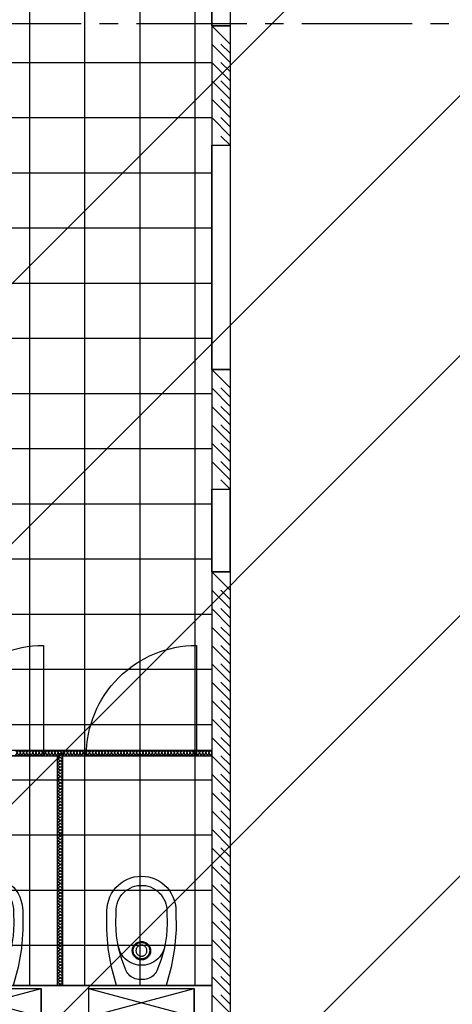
# Model space of a CAD drawing. Extents: x -66955 to 52345, y -20450 to 69550.
# Tile 72 of 94: x 25235 to 27588, y 16718 to 22072. Entities that reach past the tile are written whole.
import ezdxf

# ---------------------------------------------------------------- set-up
doc = ezdxf.new("R2010")
doc.units = 0
doc.header["$MEASUREMENT"] = 0
for name, color, linetype in [('BEGGR--11-', 7, 'CONTINUOUS'), ('BEGGR--21-', 7, 'CONTINUOUS'), ('BEGGR--22-', 7, 'CONTINUOUS'), ('BEGGR--31-', 7, 'CONTINUOUS'), ('BEGGR--43-', 7, 'CONTINUOUS'), ('BEGGR--74-', 7, 'CONTINUOUS'), ('STRAMIEN--E7-', 7, 'CONTINUOUS')]:
    doc.layers.add(name, color=color, linetype=linetype)

# ---------------------------------------------------------------- blocks, each defined once
blk = doc.blocks.new('AFVOE0')
at = {"layer": 'BEGGR--74-', "color": 7, "linetype": 'CONTINUOUS'}
blk.add_lwpolyline([(30, 0), (29.84, -3.08), (29.37, -6.14), (28.58, -9.12), (27.49, -12.01), (26.11, -14.78), (24.45, -17.38), (22.53, -19.8), (20.38, -22.02), (18.01, -24), (15.44, -25.72), (12.72, -27.17), (9.86, -28.33), (6.89, -29.2), (3.85, -29.75), (0.77, -29.99), (-2.32, -29.91), (-5.38, -29.51), (-8.38, -28.8), (-11.3, -27.79), (-14.1, -26.48), (-16.75, -24.89), (-19.22, -23.04), (-21.48, -20.94), (-23.52, -18.62), (-25.31, -16.1), (-26.83, -13.41), (-28.07, -10.58), (-29.01, -7.64), (-29.64, -4.62), (-29.96, -1.54), (-29.96, 1.54), (-29.64, 4.62), (-29.01, 7.64), (-28.07, 10.58), (-26.83, 13.41), (-25.31, 16.1), (-23.52, 18.62), (-21.48, 20.94), (-19.22, 23.04), (-16.75, 24.89), (-14.1, 26.48), (-11.3, 27.79), (-8.38, 28.8), (-5.38, 29.51), (-2.32, 29.91), (0.77, 29.99), (3.85, 29.75), (6.89, 29.2), (9.86, 28.33), (12.72, 27.17), (15.44, 25.72), (18.01, 24), (20.38, 22.02), (22.53, 19.8), (24.45, 17.38), (26.11, 14.78), (27.49, 12.01), (28.58, 9.12), (29.37, 6.14), (29.84, 3.08), (30, 0)], dxfattribs=at)
blk = doc.blocks.new('P74A40')
at = {"layer": 'BEGGR--74-', "color": 7, "linetype": 'CONTINUOUS'}
for points in [[(135, 0), (-135, 0), (-162.47, -99.57), (-180.46, -201.27), (-188.83, -304.22), (-187.5, -407.5), (-186.47, -427.1), (-183.4, -446.48), (-178.32, -465.44), (-171.29, -483.77), (-162.38, -501.25), (-151.69, -517.71), (-139.34, -532.96), (-125.46, -546.84), (-110.21, -559.19), (-93.75, -569.88), (-76.26, -578.79), (-57.94, -585.83), (-38.98, -590.91), (-19.6, -593.98), (0, -595), (19.6, -593.98), (38.99, -590.91), (57.95, -585.83), (76.27, -578.79), (93.76, -569.88), (110.22, -559.19), (125.47, -546.84), (139.35, -532.96), (151.7, -517.71), (162.39, -501.25), (171.3, -483.76), (178.33, -465.44), (183.41, -446.48), (186.48, -427.1), (187.51, -407.5), (188.83, -304.22), (180.46, -201.27), (162.46, -99.57), (135, 0)], [(0, -34), (-8.49, -33.6), (-16.98, -34.06), (-25.39, -35.36), (-33.62, -37.5), (-41.59, -40.46), (-49.23, -44.2), (-56.45, -48.68), (-63.19, -53.87), (-69.37, -59.71), (-74.93, -66.14), (-79.83, -73.09), (-84, -80.5), (-107.34, -142.03), (-124.52, -205.55), (-135.38, -270.45), (-139.82, -336.11), (-137.79, -401.88), (-137.63, -416.21), (-135.98, -430.45), (-132.87, -444.44), (-128.32, -458.03), (-122.38, -471.07), (-115.12, -483.43), (-106.62, -494.97), (-96.97, -505.56), (-86.26, -515.1), (-74.63, -523.47), (-62.19, -530.59), (-49.08, -536.38), (-35.44, -540.78), (-21.42, -543.74), (-7.16, -545.23), (7.17, -545.23), (21.43, -543.74), (35.45, -540.78), (49.09, -536.38), (62.2, -530.59), (74.64, -523.47), (86.27, -515.1), (96.97, -505.56), (106.63, -494.97), (115.13, -483.43), (122.39, -471.07), (128.33, -458.03), (132.88, -444.44), (135.99, -430.45), (137.64, -416.21), (137.8, -401.88), (139.83, -336.11), (135.39, -270.45), (124.52, -205.55), (107.34, -142.03), (84, -80.5), (79.83, -73.09), (74.94, -66.14), (69.37, -59.71), (63.19, -53.87), (56.45, -48.68), (49.23, -44.2), (41.59, -40.46), (33.62, -37.5), (25.39, -35.36), (16.99, -34.06), (8.49, -33.6), (0, -34)], [(126, -212.5), (122.68, -199.97), (118.11, -187.84), (112.34, -176.24), (105.44, -165.27), (97.46, -155.06), (88.5, -145.7), (78.64, -137.29), (67.98, -129.92), (56.63, -123.66), (44.71, -118.57), (32.34, -114.71), (19.64, -112.12), (6.75, -110.82), (-6.21, -110.83), (-19.1, -112.14), (-31.8, -114.75), (-44.17, -118.62), (-56.08, -123.72), (-67.42, -129.99), (-78.07, -137.37), (-87.92, -145.79), (-96.88, -155.16), (-104.84, -165.39), (-111.73, -176.36), (-117.49, -187.97), (-122.04, -200.11), (-125.35, -212.64)], [(0, -140), (-5.14, -140.26), (-10.23, -141.06), (-15.21, -142.37), (-20.02, -144.18), (-24.63, -146.49), (-28.97, -149.25), (-33.01, -152.44), (-36.69, -156.04), (-39.99, -159.99), (-42.87, -164.26), (-45.29, -168.8), (-47.22, -173.57), (-48.66, -178.52), (-49.59, -183.58), (-49.98, -188.71), (-49.85, -193.86), (-49.19, -198.96), (-48.01, -203.97), (-46.32, -208.84), (-44.13, -213.5), (-41.48, -217.91), (-38.39, -222.03), (-34.9, -225.81), (-31.03, -229.21), (-26.83, -232.19), (-22.35, -234.72), (-17.64, -236.79), (-12.73, -238.35), (-7.69, -239.4), (-2.57, -239.93), (2.57, -239.93), (7.69, -239.4), (12.73, -238.35), (17.64, -236.79), (22.35, -234.72), (26.83, -232.19), (31.03, -229.21), (34.9, -225.81), (38.39, -222.03), (41.48, -217.91), (44.13, -213.5), (46.32, -208.84), (48.01, -203.97), (49.19, -198.96), (49.85, -193.86), (49.98, -188.71), (49.59, -183.58), (48.66, -178.52), (47.22, -173.57), (45.29, -168.8), (42.87, -164.26), (39.99, -159.99), (36.69, -156.04), (33.01, -152.44), (28.97, -149.25), (24.63, -146.49), (20.02, -144.18), (15.21, -142.37), (10.23, -141.06), (5.14, -140.27), (0, -140)], [(0, -145), (-4.63, -145.24), (-9.2, -145.95), (-13.69, -147.13), (-18.02, -148.77), (-22.16, -150.84), (-26.07, -153.32), (-29.71, -156.2), (-33.02, -159.43), (-35.99, -162.99), (-38.58, -166.83), (-40.76, -170.92), (-42.5, -175.22), (-43.8, -179.66), (-44.63, -184.22), (-44.99, -188.84), (-44.87, -193.47), (-44.27, -198.07), (-43.21, -202.58), (-41.68, -206.95), (-39.72, -211.15), (-37.34, -215.12), (-34.55, -218.83), (-31.41, -222.23), (-27.93, -225.29), (-24.15, -227.97), (-20.12, -230.25), (-15.87, -232.11), (-11.46, -233.52), (-6.93, -234.46), (-2.32, -234.94), (2.32, -234.94), (6.93, -234.46), (11.46, -233.52), (15.87, -232.11), (20.12, -230.25), (24.15, -227.97), (27.93, -225.29), (31.41, -222.23), (34.55, -218.83), (37.34, -215.12), (39.72, -211.15), (41.68, -206.95), (43.21, -202.58), (44.27, -198.07), (44.87, -193.47), (44.99, -188.84), (44.63, -184.22), (43.8, -179.66), (42.5, -175.22), (40.76, -170.92), (38.58, -166.83), (35.99, -162.99), (33.02, -159.43), (29.71, -156.2), (26.07, -153.32), (22.16, -150.84), (18.02, -148.77), (13.69, -147.13), (9.2, -145.95), (4.63, -145.24), (0, -145)]]:
    blk.add_lwpolyline(points, dxfattribs=at)
blk.add_blockref('AFVOE0', (0, -190), dxfattribs=at)
blk = doc.blocks.new('*O227')
at = {"layer": 'BEGGR--74-', "color": 7, "linetype": 'CONTINUOUS'}
for p, q in [((-495.74, 348), (79.26, 193)), ((-495.74, 193), (79.26, 348)), ((-495.74, 193), (79.26, 193)), ((-495.74, 178), (79.26, 178))]:
    blk.add_line(p, q, dxfattribs=at)
blk.add_lwpolyline([(-495.74, 193), (-495.74, 348), (79.26, 348), (79.26, 193), (79.26, 348)], dxfattribs=at)
blk.add_lwpolyline([(-73.24, 178), (-343.24, 178), (-370.71, 78.43), (-388.7, -23.27), (-397.07, -126.22), (-395.74, -229.5), (-394.71, -249.1), (-391.64, -268.48), (-386.56, -287.44), (-379.53, -305.77), (-370.62, -323.25), (-359.93, -339.71), (-347.58, -354.96), (-333.7, -368.84), (-318.45, -381.19), (-301.99, -391.88), (-284.5, -400.79), (-266.18, -407.83), (-247.22, -412.91), (-227.84, -415.98), (-208.24, -417), (-188.64, -415.98), (-169.25, -412.91), (-150.29, -407.83), (-131.97, -400.79), (-114.48, -391.88), (-98.02, -381.19), (-82.77, -368.84), (-68.89, -354.96), (-56.54, -339.71), (-45.85, -323.25), (-36.94, -305.76), (-29.91, -287.44), (-24.83, -268.48), (-21.76, -249.1), (-20.73, -229.5), (-19.41, -126.22), (-27.78, -23.27), (-45.78, 78.43), (-73.24, 178)], close=True, dxfattribs=at)
blk.add_blockref('P74A40', (-208.24, 178), dxfattribs=at)
blk = doc.blocks.new('P74AS0')
at = {"layer": 'BEGGR--74-', "color": 7, "linetype": 'CONTINUOUS'}
blk.add_blockref('*O227', (495.74, -348), dxfattribs=at)

msp = doc.modelspace()

# ---------------------------------------------------------------- linework, layer by layer
at = {"layer": 'BEGGR--11-', "color": 1, "linetype": 'CONTINUOUS'}
for p, q in [((25080, 20524.23), (35260, 30704.23)), ((21280, 15310.02), (35260, 29290.02)), ((22334.19, 14950), (29334.19, 21950)), ((23748.41, 14950), (30748.41, 21950)), ((25162.62, 14950), (29169.99, 18957.37))]:
    msp.add_line(p, q, dxfattribs=at)
at = {"layer": 'BEGGR--21-', "color": 7, "linetype": 'CONTINUOUS'}
for p, q in [((21280, 18100), (26280, 18100)), ((26273.2, 18100), (26280.1, 18088)), ((26280, 18070), (26280, 18100)), ((23790, 18070), (25440, 18070)), ((25470, 18070), (26280, 18070)), ((26273.2, 18070), (26280.1, 18082))]:
    msp.add_line(p, q, dxfattribs=at)
for points in [[(25213, 18070), (25230.1, 18100), (25247.2, 18070)], [(25213, 18100), (25230.1, 18070), (25247.2, 18100)], [(25247.2, 18070), (25264.3, 18100), (25281.4, 18070)], [(25247.2, 18100), (25264.3, 18070), (25281.4, 18100)], [(25281.4, 18070), (25298.5, 18100), (25315.6, 18070)], [(25281.4, 18100), (25298.5, 18070), (25315.6, 18100)], [(25315.6, 18070), (25332.7, 18100), (25349.8, 18070)], [(25315.6, 18100), (25332.7, 18070), (25349.8, 18100)], [(25349.8, 18070), (25366.9, 18100), (25384, 18070)], [(25349.8, 18100), (25366.9, 18070), (25384, 18100)], [(25384, 18070), (25401.1, 18100), (25418.2, 18070)], [(25384, 18100), (25401.1, 18070), (25418.2, 18100)], [(25418.2, 18070), (25435.3, 18100), (25452.4, 18070)], [(25418.2, 18100), (25435.3, 18070), (25452.4, 18100)], [(25452.4, 18070), (25469.5, 18100), (25486.6, 18070)], [(25452.4, 18100), (25469.5, 18070), (25486.6, 18100)], [(25486.6, 18070), (25503.7, 18100), (25520.8, 18070)], [(25486.6, 18100), (25503.7, 18070), (25520.8, 18100)], [(25520.8, 18070), (25537.9, 18100), (25555, 18070)], [(25520.8, 18100), (25537.9, 18070), (25555, 18100)], [(25555, 18070), (25572.1, 18100), (25589.2, 18070)], [(25555, 18100), (25572.1, 18070), (25589.2, 18100)], [(25589.2, 18070), (25606.3, 18100), (25623.4, 18070)], [(25589.2, 18100), (25606.3, 18070), (25623.4, 18100)], [(25623.4, 18070), (25640.5, 18100), (25657.6, 18070)], [(25623.4, 18100), (25640.5, 18070), (25657.6, 18100)], [(25657.6, 18070), (25674.7, 18100), (25691.8, 18070)], [(25657.6, 18100), (25674.7, 18070), (25691.8, 18100)], [(25691.8, 18070), (25708.9, 18100), (25726, 18070)], [(25691.8, 18100), (25708.9, 18070), (25726, 18100)], [(25726, 18070), (25743.1, 18100), (25760.2, 18070)], [(25726, 18100), (25743.1, 18070), (25760.2, 18100)], [(25760.2, 18070), (25777.3, 18100), (25794.4, 18070)], [(25760.2, 18100), (25777.3, 18070), (25794.4, 18100)], [(25794.4, 18070), (25811.5, 18100), (25828.6, 18070)], [(25794.4, 18100), (25811.5, 18070), (25828.6, 18100)], [(25828.6, 18070), (25845.7, 18100), (25862.8, 18070)], [(25828.6, 18100), (25845.7, 18070), (25862.8, 18100)], [(25862.8, 18070), (25879.9, 18100), (25897, 18070)], [(25862.8, 18100), (25879.9, 18070), (25897, 18100)], [(25897, 18070), (25914.1, 18100), (25931.2, 18070)], [(25897, 18100), (25914.1, 18070), (25931.2, 18100)], [(25931.2, 18070), (25948.3, 18100), (25965.4, 18070)], [(25931.2, 18100), (25948.3, 18070), (25965.4, 18100)], [(25965.4, 18070), (25982.5, 18100), (25999.6, 18070)], [(25965.4, 18100), (25982.5, 18070), (25999.6, 18100)], [(25999.6, 18070), (26016.7, 18100), (26033.8, 18070)], [(25999.6, 18100), (26016.7, 18070), (26033.8, 18100)], [(26033.8, 18070), (26050.9, 18100), (26068, 18070)], [(26033.8, 18100), (26050.9, 18070), (26068, 18100)], [(26068, 18070), (26085.1, 18100), (26102.2, 18070)], [(26068, 18100), (26085.1, 18070), (26102.2, 18100)], [(26102.2, 18070), (26119.3, 18100), (26136.4, 18070)], [(26102.2, 18100), (26119.3, 18070), (26136.4, 18100)], [(26136.4, 18070), (26153.5, 18100), (26170.6, 18070)], [(26136.4, 18100), (26153.5, 18070), (26170.6, 18100)], [(26170.6, 18070), (26187.7, 18100), (26204.8, 18070)], [(26170.6, 18100), (26187.7, 18070), (26204.8, 18100)], [(26204.8, 18070), (26221.9, 18100), (26239, 18070)], [(26204.8, 18100), (26221.9, 18070), (26239, 18100)], [(26239, 18070), (26256.1, 18100), (26273.2, 18070)], [(26239, 18100), (26256.1, 18070), (26273.2, 18100)]]:
    msp.add_lwpolyline(points, dxfattribs=at)
at = {"layer": 'BEGGR--22-', "color": 7, "linetype": 'CONTINUOUS'}
for p, q in [((26380, 21940), (26280, 22040)), ((26280, 22040), (26280, 21390)), ((26280, 22040), (26380, 22040)), ((26380, 22040), (26380, 21390)), ((26380, 21840), (26280, 21940)), ((26380, 21890), (26330, 21940)), ((26380, 21740), (26280, 21840)), ((26380, 21790), (26330, 21840)), ((26380, 21640), (26280, 21740)), ((26380, 21690), (26330, 21740)), ((26380, 21540), (26280, 21640)), ((26380, 21590), (26330, 21640)), ((26380, 21440), (26280, 21540)), ((26380, 21490), (26330, 21540)), ((26380, 21390), (26330, 21440)), ((26280, 21390), (26380, 21390)), ((26380, 20070), (26280, 20170)), ((26280, 20170), (26280, 19520)), ((26280, 20170), (26380, 20170)), ((26380, 20170), (26380, 19520)), ((26380, 19970), (26280, 20070)), ((26380, 20020), (26330, 20070)), ((26380, 19870), (26280, 19970)), ((26380, 19920), (26330, 19970)), ((26380, 19770), (26280, 19870)), ((26380, 19820), (26330, 19870)), ((26380, 19670), (26280, 19770)), ((26380, 19720), (26330, 19770)), ((26380, 19570), (26280, 19670)), ((26380, 19620), (26330, 19670)), ((26380, 19520), (26330, 19570)), ((26280, 19520), (26380, 19520)), ((26380, 19070), (26380, 19520)), ((26380, 18970), (26280, 19070)), ((26280, 19070), (26280, 16650)), ((26280, 19070), (26380, 19070)), ((26380, 19070), (26380, 16288)), ((26380, 18870), (26280, 18970)), ((26380, 18920), (26330, 18970)), ((26380, 18770), (26280, 18870)), ((26380, 18820), (26330, 18870)), ((26380, 18670), (26280, 18770)), ((26380, 18720), (26330, 18770)), ((26380, 18570), (26280, 18670)), ((26380, 18620), (26330, 18670)), ((26380, 18470), (26280, 18570)), ((26380, 18520), (26330, 18570)), ((26380, 18370), (26280, 18470)), ((26380, 18420), (26330, 18470)), ((26380, 18270), (26280, 18370)), ((26380, 18320), (26330, 18370)), ((26380, 18170), (26280, 18270)), ((26380, 18220), (26330, 18270)), ((26380, 18070), (26280, 18170)), ((26380, 18120), (26330, 18170)), ((25440, 16820), (25440, 18070)), ((25470, 16820), (25470, 18070)), ((26380, 17970), (26280, 18070)), ((26380, 18020), (26330, 18070)), ((26380, 17870), (26280, 17970)), ((26380, 17920), (26330, 17970)), ((26380, 17770), (26280, 17870)), ((26380, 17820), (26330, 17870)), ((26380, 17670), (26280, 17770)), ((26380, 17720), (26330, 17770)), ((26380, 17570), (26280, 17670)), ((26380, 17620), (26330, 17670)), ((26380, 17470), (26280, 17570)), ((26380, 17520), (26330, 17570)), ((26380, 17370), (26280, 17470)), ((26380, 17420), (26330, 17470)), ((26380, 17270), (26280, 17370)), ((26380, 17320), (26330, 17370)), ((26380, 17170), (26280, 17270)), ((26380, 17220), (26330, 17270)), ((26380, 17070), (26280, 17170)), ((26380, 17120), (26330, 17170)), ((26380, 16970), (26280, 17070)), ((26380, 17020), (26330, 17070)), ((26380, 16870), (26280, 16970)), ((26380, 16920), (26330, 16970)), ((26380, 16770), (26280, 16870)), ((26380, 16820), (26330, 16870)), ((25470, 16820), (25440, 16820)), ((26380, 16670), (26280, 16770)), ((26380, 16720), (26330, 16770))]:
    msp.add_line(p, q, dxfattribs=at)
for points in [[(26280, 22490), (26380, 22490), (26380, 22040), (26280, 22040)], [(26280, 19520), (26380, 19520), (26380, 19070), (26280, 19070)]]:
    msp.add_lwpolyline(points, close=True, dxfattribs=at)
for points in [[(24763.96, 18070.01, -0.4142136), (25363.96, 18670.01), (25363.95, 18670), (25363.95, 18070), (24763.95, 18070)], [(25597.49, 18070.01, -0.4142136), (26197.49, 18670.01), (26197.5, 18670), (26197.5, 18070), (25597.5, 18070)]]:
    msp.add_lwpolyline(points, format="xyb", dxfattribs=at)
for points in [[(25470, 18051.2), (25440, 18068.3), (25469.4, 18085.1)], [(25440, 18051.2), (25470, 18068.3), (25440.6, 18085.1)], [(25470, 18017), (25440, 18034.1), (25470, 18051.2)], [(25440, 18017), (25470, 18034.1), (25440, 18051.2)], [(25470, 17982.8), (25440, 17999.9), (25470, 18017)], [(25440, 17982.8), (25470, 17999.9), (25440, 18017)], [(25470, 17948.6), (25440, 17965.7), (25470, 17982.8)], [(25440, 17948.6), (25470, 17965.7), (25440, 17982.8)], [(25470, 17914.4), (25440, 17931.5), (25470, 17948.6)], [(25440, 17914.4), (25470, 17931.5), (25440, 17948.6)], [(25470, 17880.2), (25440, 17897.3), (25470, 17914.4)], [(25440, 17880.2), (25470, 17897.3), (25440, 17914.4)], [(25470, 17846), (25440, 17863.1), (25470, 17880.2)], [(25440, 17846), (25470, 17863.1), (25440, 17880.2)], [(25470, 17811.8), (25440, 17828.9), (25470, 17846)], [(25440, 17811.8), (25470, 17828.9), (25440, 17846)], [(25470, 17777.6), (25440, 17794.7), (25470, 17811.8)], [(25440, 17777.6), (25470, 17794.7), (25440, 17811.8)], [(25470, 17743.4), (25440, 17760.5), (25470, 17777.6)], [(25440, 17743.4), (25470, 17760.5), (25440, 17777.6)], [(25470, 17709.2), (25440, 17726.3), (25470, 17743.4)], [(25440, 17709.2), (25470, 17726.3), (25440, 17743.4)], [(25470, 17675), (25440, 17692.1), (25470, 17709.2)], [(25440, 17675), (25470, 17692.1), (25440, 17709.2)], [(25470, 17640.8), (25440, 17657.9), (25470, 17675)], [(25440, 17640.8), (25470, 17657.9), (25440, 17675)], [(25470, 17606.6), (25440, 17623.7), (25470, 17640.8)], [(25440, 17606.6), (25470, 17623.7), (25440, 17640.8)], [(25470, 17572.4), (25440, 17589.5), (25470, 17606.6)], [(25440, 17572.4), (25470, 17589.5), (25440, 17606.6)], [(25470, 17538.2), (25440, 17555.3), (25470, 17572.4)], [(25440, 17538.2), (25470, 17555.3), (25440, 17572.4)], [(25470, 17504), (25440, 17521.1), (25470, 17538.2)], [(25440, 17504), (25470, 17521.1), (25440, 17538.2)], [(25470, 17469.8), (25440, 17486.9), (25470, 17504)], [(25440, 17469.8), (25470, 17486.9), (25440, 17504)], [(25470, 17435.6), (25440, 17452.7), (25470, 17469.8)], [(25440, 17435.6), (25470, 17452.7), (25440, 17469.8)], [(25470, 17401.4), (25440, 17418.5), (25470, 17435.6)], [(25440, 17401.4), (25470, 17418.5), (25440, 17435.6)], [(25470, 17367.2), (25440, 17384.3), (25470, 17401.4)], [(25440, 17367.2), (25470, 17384.3), (25440, 17401.4)], [(25470, 17333), (25440, 17350.1), (25470, 17367.2)], [(25440, 17333), (25470, 17350.1), (25440, 17367.2)], [(25470, 17298.8), (25440, 17315.9), (25470, 17333)], [(25440, 17298.8), (25470, 17315.9), (25440, 17333)], [(25470, 17264.6), (25440, 17281.7), (25470, 17298.8)], [(25440, 17264.6), (25470, 17281.7), (25440, 17298.8)], [(25470, 17230.4), (25440, 17247.5), (25470, 17264.6)], [(25440, 17230.4), (25470, 17247.5), (25440, 17264.6)], [(25470, 17196.2), (25440, 17213.3), (25470, 17230.4)], [(25440, 17196.2), (25470, 17213.3), (25440, 17230.4)], [(25470, 17162), (25440, 17179.1), (25470, 17196.2)], [(25440, 17162), (25470, 17179.1), (25440, 17196.2)], [(25470, 17127.8), (25440, 17144.9), (25470, 17162)], [(25440, 17127.8), (25470, 17144.9), (25440, 17162)], [(25470, 17093.6), (25440, 17110.7), (25470, 17127.8)], [(25440, 17093.6), (25470, 17110.7), (25440, 17127.8)], [(25470, 17059.4), (25440, 17076.5), (25470, 17093.6)], [(25440, 17059.4), (25470, 17076.5), (25440, 17093.6)], [(25470, 17025.2), (25440, 17042.3), (25470, 17059.4)], [(25440, 17025.2), (25470, 17042.3), (25440, 17059.4)], [(25470, 16991), (25440, 17008.1), (25470, 17025.2)], [(25440, 16991), (25470, 17008.1), (25440, 17025.2)], [(25470, 16956.8), (25440, 16973.9), (25470, 16991)], [(25440, 16956.8), (25470, 16973.9), (25440, 16991)], [(25470, 16922.6), (25440, 16939.7), (25470, 16956.8)], [(25440, 16922.6), (25470, 16939.7), (25440, 16956.8)], [(25470, 16888.4), (25440, 16905.5), (25470, 16922.6)], [(25440, 16888.4), (25470, 16905.5), (25440, 16922.6)], [(25470, 16854.2), (25440, 16871.3), (25470, 16888.4)], [(25440, 16854.2), (25470, 16871.3), (25440, 16888.4)], [(25470, 16820), (25440, 16837.1), (25470, 16854.2)], [(25440, 16820), (25470, 16837.1), (25440, 16854.2)]]:
    msp.add_lwpolyline(points, dxfattribs=at)
at = {"layer": 'BEGGR--31-', "color": 7, "linetype": 'CONTINUOUS'}
msp.add_lwpolyline([(21280, 16820), (26280, 16820), (26280, 16650), (21280, 16650)], close=True, dxfattribs=at)
msp.add_lwpolyline([(21280, 16820), (26280, 16820), (26280, 16650), (21280, 16650)], close=True, dxfattribs=at)
at = {"layer": 'BEGGR--43-', "color": 251, "linetype": 'CONTINUOUS'}
for p, q in [((25290, 16820), (25290, 24740)), ((25590, 16820), (25590, 24740)), ((25890, 16820), (25890, 24740)), ((26190, 16820), (26190, 24740)), ((25080, 21840), (26280, 21840)), ((25080, 21540), (26280, 21540)), ((25080, 21240), (26280, 21240)), ((25080, 20940), (26280, 20940)), ((25080, 20640), (26280, 20640)), ((25080, 20340), (26280, 20340)), ((25080, 20040), (26280, 20040)), ((25080, 19740), (26280, 19740)), ((21280, 19440), (26280, 19440)), ((21280, 19140), (26280, 19140)), ((21280, 18840), (26280, 18840)), ((21280, 18540), (26280, 18540)), ((21280, 18240), (26280, 18240)), ((21280, 17940), (26280, 17940)), ((21280, 17640), (26280, 17640)), ((21280, 17340), (26280, 17340)), ((21280, 17040), (26280, 17040))]:
    msp.add_line(p, q, dxfattribs=at)
msp.add_lwpolyline([(26280, 24740), (26280, 16820), (21280, 16820), (21280, 20560), (21280, 20560), (21280, 20910), (23050, 20910), (23050, 20380), (24980, 20380), (24980, 19630), (25080, 19630), (25080, 21930), (24980, 21930), (24980, 21180), (23180, 21180), (23180, 21930), (23080, 21930), (23080, 21180), (23080, 21180), (21280, 21180), (21280, 24740)], close=True, dxfattribs=at)
at = {"layer": 'BEGGR--43-', "color": 7, "linetype": 'CONTINUOUS'}
msp.add_lwpolyline([(26280, 21390), (26380, 21390), (26380, 20170), (26280, 20170)], close=True, dxfattribs=at)
at = {"layer": 'STRAMIEN--E7-', "color": 1, "linetype": 'CONTINUOUS'}
for p, q in [((25270, 22050), (24970, 22050)), ((25570, 22050), (25270, 22050)), ((25770, 22050), (25670, 22050)), ((26170, 22050), (25870, 22050)), ((26470, 22050), (26170, 22050)), ((26670, 22050), (26570, 22050)), ((27070, 22050), (26770, 22050)), ((27370, 22050), (27070, 22050)), ((27570, 22050), (27470, 22050))]:
    msp.add_line(p, q, dxfattribs=at)

# ---------------------------------------------------------------- block references
at = {"layer": 'BEGGR--74-', "color": 7, "linetype": 'CONTINUOUS', "yscale": -1}
for p in [(24776.45, 16650), (25610, 16650)]:
    msp.add_blockref('P74AS0', p, dxfattribs=at)

doc.saveas('drawing.dxf')
